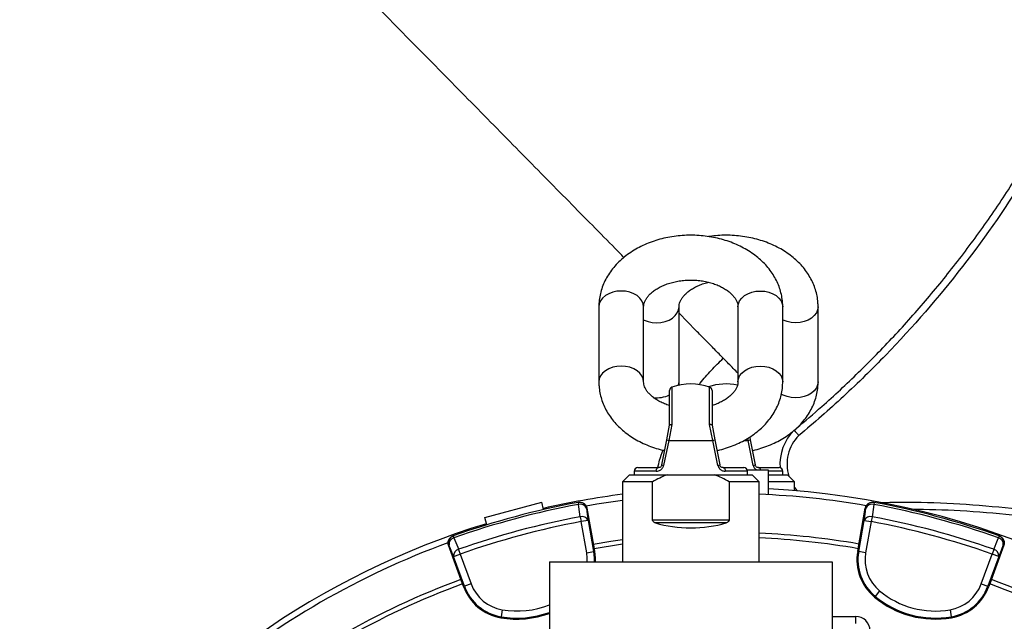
# Model space of a CAD drawing. Header units: millimetres. Extents: x 2461 to 4830, y 1699 to 4699.
# Tile 18 of 22: x 3210 to 4046, y 3679 to 4189. Entities that reach past the tile are written whole.
import ezdxf

# ---------------------------------------------------------------- set-up
doc = ezdxf.new("R2010")
doc.units = ezdxf.units.MM
doc.header["$LTSCALE"] = 2

msp = doc.modelspace()

# ---------------------------------------------------------------- linework, layer by layer
at = {"color": 7, "linetype": 'Continuous', "lineweight": 25}
for p, q in [((3701.52, 3945.18), (3701.52, 3881.54)), ((3739.52, 3881.54), (3739.52, 3945.18)), ((3769.52, 3881.54), (3769.52, 3945.18)), ((3819.52, 3945.18), (3819.52, 3881.54)), ((3857.52, 3881.54), (3857.52, 3945.18)), ((3887.52, 3881.54), (3887.52, 3945.18)), ((3783.82, 3925.17), (3769.52, 3939.69)), ((3761.52, 3844.82), (3761.52, 3874.25)), ((3797.52, 3874.25), (3797.52, 3844.82)), ((3759.1, 3832.39), (3761.52, 3844.84)), ((3763.52, 3845.38), (3760.88, 3831.82)), ((3798.15, 3831.82), (3795.52, 3845.38)), ((3797.51, 3844.84), (3799.93, 3832.39)), ((3829.47, 3834.76), (3829.93, 3832.39)), ((3754.99, 3811.25), (3759.1, 3832.39)), ((3760.88, 3831.82), (3756.49, 3810.67)), ((3760.88, 3831.82), (3798.15, 3831.82)), ((3802.54, 3810.67), (3798.15, 3831.82)), ((3799.93, 3832.39), (3804.04, 3811.25)), ((3832.54, 3810.67), (3828.15, 3831.82)), ((3829.93, 3832.39), (3834.04, 3811.25)), ((3727.52, 3802.82), (3721.52, 3796.82)), ((3727.52, 3802.82), (3759.52, 3802.82)), ((3731.52, 3805.82), (3731.52, 3802.82)), ((3734.52, 3808.82), (3752.04, 3808.82)), ((3759.52, 3802.82), (3779.52, 3802.82)), ((3779.52, 3802.82), (3799.52, 3802.82)), ((3799.52, 3802.82), (3831.52, 3802.82)), ((3806.99, 3808.82), (3824.52, 3808.82)), ((3845.52, 3806.82), (3827.44, 3806.82)), ((3827.52, 3802.82), (3827.52, 3805.82)), ((3837.52, 3796.82), (3831.52, 3802.82)), ((3836.99, 3808.82), (3854.52, 3808.82)), ((3845.52, 3785.88), (3845.52, 3806.82)), ((3845.52, 3802.82), (3861.52, 3802.82)), ((3857.52, 3802.82), (3857.52, 3805.82)), ((3867.52, 3796.82), (3861.52, 3802.82)), ((3721.52, 3796.82), (3721.52, 3728.82)), ((3746.96, 3796.82), (3721.52, 3796.82)), ((3746.96, 3764.67), (3746.96, 3796.82)), ((3837.52, 3796.82), (3812.07, 3796.82)), ((3812.07, 3796.82), (3812.07, 3764.67)), ((3837.52, 3728.82), (3837.52, 3796.82)), ((3867.52, 3796.82), (3845.52, 3796.82)), ((3867.52, 3789.39), (3867.52, 3796.82)), ((3604.71, 3766.56), (3653.01, 3779.51)), ((3654.68, 3773.27), (3653.01, 3779.51)), ((3684.43, 3779.42), (3683.96, 3779.33)), ((3683.96, 3779.33), (3684.28, 3777.61)), ((3935.07, 3779.33), (3934.6, 3779.42)), ((3935.07, 3779.33), (3934.75, 3777.61)), ((3691.43, 3774.56), (3690.96, 3774.47)), ((3691.43, 3774.56), (3697.5, 3740.11)), ((3921.53, 3740.11), (3927.6, 3774.56)), ((3928.07, 3774.47), (3927.6, 3774.56)), ((3606.38, 3760.33), (3604.71, 3766.56)), ((3685.74, 3767.21), (3686.51, 3763.04)), ((3692.42, 3764.08), (3686.51, 3763.04)), ((3691.18, 3736.59), (3686.51, 3763.04)), ((3692.42, 3764.08), (3697.08, 3737.63)), ((3746.96, 3764.67), (3812.07, 3764.67)), ((3809.48, 3761.99), (3749.55, 3761.99)), ((3921.95, 3737.63), (3926.61, 3764.08)), ((3926.61, 3764.08), (3932.52, 3763.04)), ((3932.52, 3763.04), (3927.85, 3736.59)), ((3933.29, 3767.21), (3932.52, 3763.04)), ((3577.99, 3750.94), (3577.54, 3750.78)), ((3577.99, 3750.94), (3578.58, 3749.28)), ((4041.04, 3750.94), (4040.45, 3749.28)), ((4041.49, 3750.78), (4041.04, 3750.94)), ((3574.36, 3743.23), (3573.91, 3743.07)), ((3585.88, 3710.2), (3573.91, 3743.07)), ((4045.12, 3743.07), (4033.15, 3710.2)), ((4045.12, 3743.07), (4044.67, 3743.23)), ((3578.29, 3733.5), (3583.93, 3735.55)), ((3582.51, 3739.55), (3583.93, 3735.55)), ((3583.93, 3735.55), (3593.12, 3710.31)), ((3691.18, 3736.59), (3697.08, 3737.63)), ((3697.91, 3737.77), (3697.08, 3737.63)), ((3697.5, 3740.11), (3697.91, 3737.77)), ((3921.12, 3737.77), (3921.53, 3740.11)), ((3921.12, 3737.77), (3921.95, 3737.63)), ((3927.85, 3736.59), (3921.95, 3737.63)), ((4025.91, 3710.31), (4035.1, 3735.55)), ((4036.52, 3739.55), (4035.1, 3735.55)), ((4040.74, 3733.5), (4035.1, 3735.55)), ((3587.48, 3708.26), (3578.29, 3733.5)), ((3659.52, 3728.82), (3659.52, 3648.82)), ((3659.52, 3728.82), (3899.52, 3728.82)), ((3899.52, 3728.82), (3899.52, 3648.82)), ((4040.74, 3733.5), (4031.55, 3708.26)), ((3586.69, 3707.97), (3585.88, 3710.2)), ((3593.12, 3710.31), (3587.48, 3708.26)), ((4025.91, 3710.31), (4031.55, 3708.26)), ((4033.15, 3710.2), (4032.34, 3707.97)), ((3586.69, 3707.97), (3587.48, 3708.26)), ((3939.71, 3704.31), (3935.89, 3699.69)), ((4032.34, 3707.97), (4031.55, 3708.26)), ((3935.35, 3699.04), (3935.89, 3699.69)), ((3619.53, 3688.29), (3618.52, 3682.38)), ((3999.51, 3688.29), (4000.51, 3682.38)), ((3618.38, 3681.54), (3618.52, 3682.38)), ((3919.52, 3676.66), (3919.52, 3682.63)), ((4000.65, 3681.54), (4000.51, 3682.38))]:
    msp.add_line(p, q, dxfattribs=at)
at = {"color": 8, "linetype": 'Continuous', "lineweight": 25}
for p, q in [((3763.52, 3877.07), (3763.52, 3845.38)), ((3795.52, 3845.38), (3795.52, 3877.07)), ((3824.5, 3831.82), (3828.15, 3831.82)), ((3828.15, 3831.82), (3827.8, 3833.65)), ((3750.21, 3805.82), (3731.52, 3805.82)), ((3827.52, 3805.82), (3808.82, 3805.82)), ((3857.52, 3805.82), (3845.52, 3805.82)), ((3899.52, 3682.63), (3919.52, 3682.63))]:
    msp.add_line(p, q, dxfattribs=at)
at = {"color": 8, "linetype": 'Continuous', "lineweight": 25, "flags": 128}
for points in [[(3739.52, 3945.18), (3739.15, 3947.8), (3738.07, 3950.32), (3736.31, 3952.64), (3733.95, 3954.68), (3731.07, 3956.35), (3727.79, 3957.59), (3724.22, 3958.35), (3720.52, 3958.61), (3716.81, 3958.35), (3713.24, 3957.59), (3709.96, 3956.35), (3707.08, 3954.68), (3704.72, 3952.64), (3702.96, 3950.32), (3701.88, 3947.8), (3701.52, 3945.18), (3701.52, 3945.18)], [(3819.52, 3945.18), (3819.88, 3947.8), (3820.96, 3950.32), (3822.72, 3952.64), (3825.08, 3954.68), (3827.96, 3956.35), (3831.24, 3957.59), (3834.81, 3958.35), (3838.52, 3958.61), (3842.22, 3958.35), (3845.79, 3957.59), (3849.07, 3956.35), (3851.95, 3954.68), (3854.31, 3952.64), (3856.07, 3950.32), (3857.15, 3947.8), (3857.52, 3945.18), (3857.52, 3945.18)], [(3739.52, 3934.22), (3739.96, 3934.01), (3743.24, 3932.77), (3746.81, 3932), (3750.52, 3931.74), (3754.22, 3932), (3757.79, 3932.77), (3761.07, 3934.01), (3763.95, 3935.68), (3766.31, 3937.71), (3768.07, 3940.04), (3769.15, 3942.56), (3769.52, 3945.18)], [(3887.52, 3945.19), (3887.52, 3945.18), (3887.15, 3942.56), (3886.07, 3940.04), (3884.31, 3937.71), (3881.95, 3935.68), (3879.07, 3934.01), (3875.79, 3932.77), (3872.22, 3932), (3868.52, 3931.74), (3864.81, 3932), (3861.24, 3932.77), (3857.96, 3934.01), (3857.52, 3934.22)], [(3739.52, 3881.54), (3739.15, 3884.16), (3738.07, 3886.68), (3736.31, 3889), (3733.95, 3891.04), (3731.07, 3892.71), (3727.79, 3893.95), (3724.22, 3894.72), (3720.52, 3894.97), (3716.81, 3894.72), (3713.24, 3893.95), (3709.96, 3892.71), (3707.08, 3891.04), (3704.72, 3889), (3702.96, 3886.68), (3701.88, 3884.16), (3701.52, 3881.54)], [(3819.52, 3881.54), (3819.88, 3884.16), (3820.96, 3886.68), (3822.72, 3889), (3825.08, 3891.04), (3827.96, 3892.71), (3831.24, 3893.95), (3834.81, 3894.72), (3838.52, 3894.97), (3842.22, 3894.72), (3845.79, 3893.95), (3849.07, 3892.71), (3851.95, 3891.04), (3854.31, 3889), (3856.07, 3886.68), (3857.15, 3884.16), (3857.52, 3881.54)], [(3769.08, 3878.67), (3769.15, 3878.92), (3769.52, 3881.54)], [(3887.52, 3881.54), (3887.15, 3878.92), (3886.07, 3876.4), (3884.31, 3874.07), (3881.95, 3872.04), (3879.07, 3870.37), (3875.79, 3869.13), (3872.22, 3868.36), (3868.52, 3868.1), (3864.81, 3868.36), (3861.24, 3869.13), (3857.96, 3870.37), (3856.33, 3871.23)], [(3836.99, 3808.82), (3837.35, 3808.76), (3837.69, 3808.59), (3838.01, 3808.31), (3838.28, 3807.94), (3838.51, 3807.49), (3838.68, 3806.97), (3838.72, 3806.82)], [(3867.52, 3791.88), (3869.53, 3789.31), (3869.62, 3789.21)], [(3691.65, 3728.82), (3691.66, 3732.11), (3691.18, 3736.59)], [(3697.08, 3737.63), (3697.66, 3732.37), (3697.65, 3728.82)]]:
    msp.add_lwpolyline(points, dxfattribs=at)
at = {"color": 7, "linetype": 'Continuous', "lineweight": 25, "flags": 128}
for points in [[(3750.21, 3805.82), (3750.25, 3806.4), (3750.35, 3806.97), (3750.52, 3807.49), (3750.75, 3807.94), (3751.03, 3808.31), (3751.34, 3808.59), (3751.69, 3808.76), (3752.04, 3808.82)], [(3806.99, 3808.82), (3807.35, 3808.76), (3807.69, 3808.59), (3808.01, 3808.31), (3808.28, 3807.94), (3808.51, 3807.49), (3808.68, 3806.97), (3808.78, 3806.4), (3808.82, 3805.82)], [(3685.74, 3767.21), (3684.56, 3775.62), (3684.28, 3777.61)], [(3690.73, 3776.49), (3699.71, 3778), (3721.52, 3781.17)], [(3934.75, 3777.61), (3933.57, 3769.2), (3933.29, 3767.21)], [(3690.96, 3774.47), (3691.67, 3769.39), (3692.42, 3764.08)], [(3926.61, 3764.08), (3927.36, 3769.39), (3928.07, 3774.47)], [(3578.29, 3733.5), (3576.29, 3738.47), (3574.36, 3743.23)], [(3578.58, 3749.28), (3581.76, 3741.41), (3582.51, 3739.55)], [(3696.81, 3744.05), (3711.61, 3746.46), (3721.52, 3747.88)], [(3721.52, 3743.84), (3719.74, 3743.6), (3697.5, 3740.11)], [(4036.52, 3739.55), (4039.7, 3747.42), (4040.45, 3749.28)], [(4044.67, 3743.23), (4042.75, 3738.47), (4040.74, 3733.5)], [(3697.91, 3737.77), (3698.5, 3732.41), (3698.5, 3728.82)]]:
    msp.add_lwpolyline(points, dxfattribs=at)
at = {"color": 7, "linetype": 'Continuous', "lineweight": 25}
for centre, radius, start, end in [((3764.52, 3874.25), 3, 109.47122, 180), ((3779.52, 3831.82), 48, 70.52878, 109.47122), ((3809.52, 3831.82), 48, 78.41054, 108.20996), ((3794.52, 3874.25), 3, 0, 70.52878), ((3761.49, 3836.78), 5, 241.39258, 262.94382), ((3797.54, 3836.78), 5, 277.05618, 298.60742), ((3827.54, 3836.78), 5, 277.05618, 298.60742), ((3756.85, 3813.87), 3.21, 234.66616, 263.6976), ((3802.18, 3813.87), 3.21, 276.3024, 305.33384), ((3832.18, 3813.87), 3.21, 276.3024, 305.33384), ((3734.52, 3805.82), 3, 90, 180), ((3824.52, 3805.82), 3, 0, 90), ((3854.52, 3805.82), 3, 0, 90), ((3809.52, 3098.82), 693, 97.29535, 102.9326), ((3809.52, 3098.82), 688, 80.06359, 87.66755), ((3809.52, 3098.82), 693, 1.57108, 87.02226), ((3809.52, 3098.82), 692, 100.45336, 109.54664), ((3809.52, 3098.82), 690.24, 100.45336, 109.54664), ((3685.05, 3773.43), 6, 9.98301, 100.43571), ((3685.87, 3772.3), 5.53, 23.0972, 106.64414), ((3933.98, 3773.43), 6, 79.56429, 170.01699), ((3933.16, 3772.3), 5.53, 73.35586, 156.9028), ((3809.52, 3098.82), 690.24, 70.45336, 79.54664), ((3809.52, 3098.82), 692, 70.45336, 79.54664), ((3809.52, 3098.82), 693, 107.0674, 178.42892), ((3809.52, 3098.82), 679.76, 100.49145, 109.50855), ((3809.52, 3098.82), 675.51, 100.49145, 109.50855), ((3687.33, 3761.91), 5.53, 23.10265, 106.66421), ((3931.7, 3761.91), 5.53, 73.33579, 156.89735), ((3809.52, 3098.82), 675.51, 70.49145, 79.50855), ((3809.52, 3098.82), 679.76, 70.49145, 79.50855), ((3580, 3745.29), 6, 109.56429, 200.01699), ((3809.52, 3098.82), 655, 80.09164, 87.54997), ((4039.03, 3745.29), 6, 339.98301, 70.43571), ((3809.52, 3098.82), 688, 110.06317, 129.94601), ((3579.86, 3743.9), 5.53, 103.35586, 186.9028), ((3809.52, 3098.82), 651, 80.0922, 87.5349), ((4039.17, 3743.9), 5.53, 353.0972, 76.64414), ((3583.79, 3734.17), 5.53, 103.33579, 186.89735), ((3961.54, 3730.65), 41.05, 170, 230.34865), ((3961.54, 3730.65), 40.2, 170, 230.34865), ((3961.54, 3730.65), 34.21, 170, 230.34865), ((4035.24, 3734.17), 5.53, 353.10265, 76.66421), ((3809.52, 3098.82), 655, 110.09164, 129.90836), ((3809.52, 3098.82), 651, 110.0922, 129.9078), ((3625.26, 3722.01), 34.21, 200, 260.34865), ((3993.77, 3722.01), 34.21, 279.65135, 340), ((3809.52, 3098.82), 651, 50.0922, 69.9078), ((3809.52, 3098.82), 655, 50.09164, 69.90836), ((3625.26, 3722.01), 41.05, 200, 260.34865), ((3625.26, 3722.01), 40.2, 200, 260.34865), ((3987.07, 3761.44), 74.21, 230.34865, 279.65135), ((3993.77, 3722.01), 40.2, 279.65135, 340), ((3993.77, 3722.01), 41.05, 279.65135, 340), ((3987.07, 3761.44), 81.05, 230.34865, 279.65135), ((3987.07, 3761.44), 80.2, 230.34865, 279.65135), ((3631.97, 3761.44), 81.05, 260.34865, 289.87212)]:
    msp.add_arc(centre, radius, start, end, dxfattribs=at)
at = {"color": 8, "linetype": 'Continuous', "lineweight": 25}
for centre, radius, start, end in [((3750.63, 3892.96), 24.89, 263.17886, 295.93359), ((3895.54, 3811.78), 40.37, 134.57682, 184.35657), ((3895.54, 3811.78), 34.38, 134.98851, 197.17081), ((3631.97, 3761.44), 74.21, 260.34865, 291.79351), ((3631.97, 3761.44), 80.2, 260.34865, 290.09057)]:
    msp.add_arc(centre, radius, start, end, dxfattribs=at)
at = {"color": 7, "linetype": 'Continuous', "lineweight": 25}
for centre, major_axis, ratio, start_param, end_param in [((3779.52, 3786.82), (58, 0), 0.5, 4.16942, 5.255358), ((3919.52, 3670.59), (0, 12.05), 0.996195, 4.712389, 6.283185)]:
    msp.add_ellipse(centre, major_axis=major_axis, ratio=ratio, start_param=start_param, end_param=end_param, dxfattribs=at)
at = {"color": 8, "linetype": 'Continuous', "lineweight": 25}
for points, knots in [([(3869.28, 3842.32), (3876.43, 3848.36), (3894.44, 3863.59), (3922.07, 3889.43), (3952.05, 3920), (3980.6, 3952.09), (4007.94, 3985.9), (4033.85, 4021.32), (4058.32, 4058.4), (4080.97, 4096.76), (4103.55, 4138.85), (4125.92, 4184.56), (4147.03, 4232.98), (4165.67, 4281.13), (4181.96, 4328.86), (4196.4, 4377.44), (4208.87, 4426.82), (4219.52, 4476.89), (4224.87, 4510.59), (4227.55, 4527.44)], [0, 0, 0, 0, 0.035524, 0.089538, 0.143551, 0.198051, 0.252551, 0.308579, 0.364607, 0.421128, 0.477656, 0.545916, 0.614304, 0.678099, 0.74192, 0.805714, 0.870467, 0.935247, 1, 1, 1, 1]), ([(3249.52, 2000.34), (3240.05, 2004.19), (3215.83, 2014.04), (3177.52, 2031.52), (3134.76, 2052.94), (3092.78, 2076.14), (3051.64, 2101.06), (3011.43, 2127.68), (2975.48, 2153.59), (2943.55, 2178.35), (2915.57, 2201.44), (2888.46, 2225.21), (2858.5, 2253.09), (2825.95, 2285.64), (2791.3, 2323.22), (2758.75, 2361.42), (2728.24, 2400.07), (2699.74, 2439.06), (2674.89, 2475.82), (2653.34, 2510.03), (2634.85, 2541.29), (2617.33, 2572.89), (2598.48, 2609.17), (2578.72, 2650.54), (2558.62, 2697.19), (2540.64, 2743.8), (2524.7, 2790.28), (2510.71, 2836.51), (2499.45, 2879.43), (2490.46, 2918.85), (2483.38, 2954.47), (2477.32, 2990.09), (2471.56, 3030.57), (2466.61, 3076.14), (2463.08, 3126.81), (2461.43, 3180.53), (2462.1, 3237.23), (2465.51, 3296.79), (2471.64, 3356.13), (2480.45, 3415.13), (2491.95, 3473.67), (2503.73, 3521.96), (2512.46, 3553.05), (2516.15, 3565.54), (2517.4, 3569.7), (2519.37, 3576.23), (2527.07, 3601.15), (2541.38, 3643.53), (2562.83, 3699.32), (2586.63, 3754.31), (2610.39, 3803.46), (2633.36, 3846.9), (2654.93, 3884.88), (2675.79, 3919.12), (2695.6, 3949.79), (2714.03, 3976.93), (2733.01, 4003.56), (2755.02, 4033.02), (2780.44, 4065.17), (2809.54, 4099.72), (2838.35, 4131.78), (2866.62, 4161.53), (2894.23, 4189.02), (2920.36, 4213.45), (2944.82, 4234.97), (2967.3, 4253.74), (2990.18, 4271.86), (3016.48, 4291.61), (3046.49, 4312.73), (3080.4, 4334.84), (3112.02, 4353.89), (3141.09, 4370.17), (3162.99, 4381.77), (3180.77, 4390.57), (3198.42, 4399.64), (3219.7, 4412.64), (3244.02, 4430.26), (3258.86, 4443.78), (3266.28, 4450.53)], [0, 0, 0, 0, 0.0099234, 0.0254083, 0.0408992, 0.0563841, 0.0719966, 0.0876154, 0.1032279, 0.1150458, 0.1268637, 0.1384682, 0.1500728, 0.1666225, 0.1831794, 0.1997302, 0.2153682, 0.2310114, 0.2466494, 0.2584702, 0.2702911, 0.2819306, 0.2935702, 0.3100143, 0.3264646, 0.3429088, 0.3585469, 0.3741902, 0.3898282, 0.4016495, 0.4134707, 0.42511, 0.4367493, 0.4531928, 0.4696425, 0.486086, 0.5054006, 0.5247152, 0.5440297, 0.5633442, 0.5826588, 0.6019733, 0.6116187, 0.6140299, 0.6146327, 0.6158383, 0.6206607, 0.6399709, 0.6592811, 0.6787255, 0.6981699, 0.7123122, 0.7264577, 0.7406, 0.7512631, 0.7619262, 0.7724785, 0.7830309, 0.7976579, 0.8122884, 0.8269154, 0.8395329, 0.8521524, 0.8647684, 0.8742842, 0.8837999, 0.8932216, 0.9026432, 0.9157518, 0.9288645, 0.9419731, 0.9516039, 0.9612347, 0.9660551, 0.9708744, 0.9805143, 0.9902571, 1, 1, 1, 1]), ([(3270.42, 4446.21), (3270.42, 4446.21), (3263.35, 4439.43), (3249.8, 4427.49), (3228.76, 4411.71), (3208.01, 4398.26), (3186.8, 4386.77), (3165.75, 4376.36), (3143, 4364.4), (3118.81, 4350.83), (3093.22, 4335.61), (3064.55, 4317.52), (3032.41, 4295.77), (3001.13, 4272.79), (2974.46, 4251.83), (2948.07, 4229.98), (2918.53, 4203.79), (2882.43, 4169.19), (2850.48, 4136.11), (2822.33, 4105.03), (2797.42, 4076.24), (2769.87, 4042.49), (2743.48, 4007.82), (2721.28, 3976.86), (2699.63, 3945.16), (2675.78, 3907.99), (2653.04, 3869.69), (2634.04, 3835.44), (2614.4, 3797.99), (2592.26, 3752.2), (2568.59, 3697.6), (2547.15, 3641.9), (2532.81, 3599.44), (2525.1, 3574.48), (2523.13, 3567.97), (2521.89, 3563.83), (2518.21, 3551.4), (2509.53, 3520.47), (2497.8, 3472.4), (2486.36, 3414.15), (2477.58, 3355.4), (2471.48, 3296.35), (2468.08, 3237.05), (2467.48, 3185.45), (2468.58, 3141.66), (2470.47, 3105.67), (2473.37, 3069.71), (2477.27, 3033.74), (2482.17, 2997.9), (2488.05, 2962.24), (2494.88, 2926.93), (2502.81, 2891.23), (2511.9, 2855.19), (2522.23, 2818.73), (2533.64, 2782.55), (2545.88, 2747.3), (2558.89, 2713.02), (2572.59, 2679.69), (2587.23, 2646.71), (2602.82, 2614.06), (2619.31, 2581.88), (2636.68, 2550.18), (2658.19, 2513.38), (2684.49, 2471.81), (2712.92, 2430.88), (2739.24, 2395.74), (2762.46, 2366.55), (2786.07, 2338.54), (2810.02, 2311.67), (2834.72, 2285.43), (2860.24, 2259.84), (2886.53, 2235.05), (2913.53, 2211.06), (2946.25, 2183.71), (2985.24, 2153.58), (3026.17, 2124.87), (3063.22, 2101), (3094.7, 2082.1), (3125.48, 2064.86), (3155.47, 2049.17), (3185.92, 2034.28), (3216.91, 2020.31), (3238.13, 2011.16), (3249.13, 2006.91), (3249.52, 2006.76)], [0, 0, 0, 0, 0, 0.009566, 0.017602, 0.025648, 0.033684, 0.04113, 0.048576, 0.058766, 0.068202, 0.077639, 0.091854, 0.10607, 0.115518, 0.124967, 0.139505, 0.154043, 0.173775, 0.184376, 0.194978, 0.210934, 0.22689, 0.237503, 0.248116, 0.26436, 0.280604, 0.291593, 0.302582, 0.321885, 0.341221, 0.360658, 0.380128, 0.384953, 0.386159, 0.386762, 0.389174, 0.39882, 0.418115, 0.437451, 0.456747, 0.476083, 0.495379, 0.514715, 0.526428, 0.53814, 0.549889, 0.561638, 0.573455, 0.585186, 0.596917, 0.608562, 0.620876, 0.633191, 0.645547, 0.657904, 0.669617, 0.68133, 0.693079, 0.704827, 0.716644, 0.728376, 0.740107, 0.758243, 0.77638, 0.788736, 0.801093, 0.812791, 0.824489, 0.836224, 0.847958, 0.859768, 0.871488, 0.883208, 0.90139, 0.919573, 0.93199, 0.944408, 0.955411, 0.966414, 0.977452, 0.98849, 0.999595, 1, 1, 1, 1]), ([(3786.61, 3879.15), (3786.91, 3879.56), (3790.03, 3883.8), (3796.75, 3891.43), (3803.59, 3898.22), (3807.02, 3901.63)], [0, 0, 0, 0, 0.051242, 0.523933, 1, 1, 1, 1]), ([(3751.57, 3808.82), (3752.02, 3810.96), (3753.08, 3816.01), (3755, 3820.84), (3756.11, 3823.62)], [0, 0, 0, 0, 0.423584, 1, 1, 1, 1]), ([(3832.54, 3810.67), (3832.68, 3810.18), (3833.05, 3808.94), (3834.13, 3807.54), (3835.1, 3807.01), (3835.45, 3806.82)], [0, 0, 0, 0, 0.290799, 0.738928, 1, 1, 1, 1]), ([(3939.24, 3779.26), (3947.45, 3779.41), (3970.3, 3779.85), (4007.85, 3778.46), (4051.75, 3774.73), (4095.46, 3768.56), (4138.73, 3759.98), (4181.36, 3748.93), (4221.32, 3735.92), (4258.61, 3721.34), (4293.35, 3705.67), (4327.24, 3688.24), (4360.65, 3668.83), (4393.43, 3647.35), (4425.5, 3623.85), (4456.41, 3598.84), (4485.74, 3572.89), (4513.55, 3546.17), (4539.83, 3518.73), (4564.96, 3490.23), (4589.11, 3460.45), (4612.2, 3429.38), (4634.17, 3397.05), (4654.73, 3363.81), (4669.39, 3337.76), (4677.19, 3322.82), (4678.96, 3319.42)], [0, 0, 0, 0, 0.026776, 0.0745385, 0.1224625, 0.1704496, 0.2184141, 0.2662857, 0.3140132, 0.3553895, 0.3968208, 0.4382521, 0.4796284, 0.5227942, 0.566013, 0.6092465, 0.6524321, 0.6937029, 0.7350089, 0.7763151, 0.8175861, 0.8600436, 0.9025397, 0.9450355, 0.9874925, 1, 1, 1, 1]), ([(4673.64, 3316.66), (4671.87, 3320.04), (4664.31, 3334.53), (4650.16, 3359.71), (4630.41, 3391.81), (4609.27, 3423.13), (4586.64, 3453.83), (4562.58, 3483.77), (4537.03, 3512.95), (4510.19, 3541.07), (4482.42, 3567.8), (4453.86, 3593.06), (4424.54, 3616.92), (4394.11, 3639.54), (4362.16, 3660.83), (4328.78, 3680.57), (4293.92, 3698.77), (4258, 3715.13), (4220.05, 3730), (4180.21, 3743.06), (4138.58, 3754.06), (4095.94, 3762.71), (4052.42, 3768.8), (4009.1, 3772.57), (3980.44, 3773.19), (3966.57, 3773.48)], [0, 0, 0, 0, 0.0129, 0.055337, 0.097775, 0.140506, 0.183238, 0.226891, 0.270545, 0.314516, 0.358487, 0.401032, 0.443577, 0.486465, 0.529351, 0.57354, 0.617729, 0.662432, 0.707135, 0.7557, 0.804307, 0.852873, 0.902929, 0.95303, 1, 1, 1, 1])]:
    msp.add_open_spline(points, degree=3, knots=knots, dxfattribs=at)
at = {"color": 7, "linetype": 'Continuous', "lineweight": 25}
for points, knots in [([(4233.48, 4526.57), (4228.61, 4493.44), (4222.46, 4460.73), (4207.65, 4396.1), (4198.99, 4364.19), (4179.21, 4301.17), (4168.08, 4270.05), (4143.31, 4208.63), (4129.68, 4178.32), (4112.9, 4144.68), (4111.01, 4140.95), (4107.2, 4133.5), (4105.28, 4129.79), (4099.45, 4118.68), (4095.5, 4111.32), (4087.46, 4096.71), (4083.39, 4089.45), (4075.06, 4075.06), (4070.81, 4067.93), (4049.08, 4032.63), (4030.27, 4005.46), (3989.77, 3953.27), (3968.09, 3928.25), (3939.15, 3898.34), (3933.27, 3892.43), (3921.33, 3880.74), (3915.26, 3874.97), (3896.79, 3857.87), (3884.16, 3846.81), (3871.24, 3836.1)], [0, 0, 0, 0, 0.125, 0.125, 0.25, 0.25, 0.375, 0.375, 0.5, 0.5, 0.515625, 0.515625, 0.53125, 0.53125, 0.5625, 0.5625, 0.59375, 0.59375, 0.625, 0.625, 0.75, 0.75, 0.875, 0.875, 0.90625, 0.90625, 0.9375, 0.9375, 1, 1, 1, 1]), ([(3722.84, 3987.06), (3720.35, 3989.59), (3711.67, 3998.39), (3696.03, 4014.27), (3675.99, 4034.61), (3655.27, 4055.63), (3634.04, 4077.18), (3612.4, 4099.14), (3590.45, 4121.42), (3568.32, 4143.88), (3546.13, 4166.39), (3524.02, 4188.84), (3502.09, 4211.09), (3480.5, 4233), (3459.36, 4254.46), (3438.8, 4275.32), (3418.95, 4295.47), (3399.93, 4314.77), (3381.85, 4333.12), (3364.83, 4350.4), (3348.96, 4366.5), (3334.34, 4381.34), (3321.06, 4394.82), (3309.19, 4406.87), (3298.79, 4417.42), (3289.92, 4426.42), (3282.47, 4433.98), (3276.62, 4439.92), (3272.35, 4444.25), (3271.07, 4445.56), (3270.42, 4446.21)], [0, 0, 0, 0, 0.014012, 0.04884, 0.083876, 0.119113, 0.15454, 0.190149, 0.225927, 0.261865, 0.297949, 0.334169, 0.370511, 0.406962, 0.443508, 0.480136, 0.51683, 0.553576, 0.59036, 0.627167, 0.66398, 0.700787, 0.73757, 0.774315, 0.811008, 0.847634, 0.884178, 0.922915, 0.961528, 1, 1, 1, 1]), ([(3857.52, 3945.18), (3857.49, 3946.42), (3857.42, 3949.51), (3856.73, 3954.4), (3855.39, 3959.8), (3853.43, 3965.05), (3850.89, 3970.13), (3847.78, 3975.01), (3844.11, 3979.65), (3839.91, 3984.02), (3835.2, 3988.08), (3830.01, 3991.79), (3824.4, 3995.13), (3818.41, 3998.06), (3812.09, 4000.55), (3805.51, 4002.59), (3798.71, 4004.15), (3791.77, 4005.24), (3784.72, 4005.85), (3777.63, 4005.96), (3770.55, 4005.59), (3763.54, 4004.72), (3756.64, 4003.37), (3749.91, 4001.53), (3743.4, 3999.22), (3737.17, 3996.44), (3731.27, 3993.21), (3725.76, 3989.55), (3720.71, 3985.48), (3716.16, 3981.03), (3712.16, 3976.26), (3708.77, 3971.22), (3706, 3965.96), (3703.87, 3960.53), (3702.42, 3955.01), (3701.64, 3949.87), (3701.55, 3946.59), (3701.52, 3945.18)], [0, 0, 0, 0, 0.018361, 0.045573, 0.072781, 0.100096, 0.127624, 0.155447, 0.18362, 0.212163, 0.241059, 0.270261, 0.299703, 0.329312, 0.359023, 0.388786, 0.418562, 0.448339, 0.478118, 0.507907, 0.537719, 0.567565, 0.597459, 0.627412, 0.657431, 0.687511, 0.717627, 0.747726, 0.77774, 0.80758, 0.837152, 0.866369, 0.895175, 0.923551, 0.951524, 0.979157, 1, 1, 1, 1]), ([(3887.52, 3945.18), (3887.49, 3946.42), (3887.42, 3949.51), (3886.73, 3954.4), (3885.39, 3959.8), (3883.43, 3965.05), (3880.89, 3970.13), (3877.78, 3975.01), (3874.11, 3979.65), (3869.91, 3984.02), (3865.2, 3988.08), (3860.01, 3991.79), (3854.4, 3995.13), (3848.41, 3998.06), (3842.09, 4000.55), (3835.51, 4002.59), (3828.71, 4004.15), (3821.77, 4005.24), (3814.72, 4005.85), (3807.63, 4005.95), (3800.83, 4005.63), (3796.46, 4005.03), (3794.41, 4004.75)], [0, 0, 0, 0, 0.032558, 0.080809, 0.129053, 0.177487, 0.226298, 0.275632, 0.325588, 0.376199, 0.427437, 0.479217, 0.531422, 0.583923, 0.636607, 0.68938, 0.742178, 0.794978, 0.84778, 0.900601, 0.953462, 1, 1, 1, 1]), ([(3739.52, 3945.18), (3739.52, 3945.45), (3739.55, 3946.42), (3739.84, 3948.05), (3740.62, 3950.18), (3741.81, 3952.31), (3743.48, 3954.52), (3745.68, 3956.78), (3748.45, 3959.02), (3751.69, 3961.11), (3755.37, 3963), (3759.45, 3964.64), (3763.85, 3965.99), (3768.53, 3967.01), (3773.39, 3967.67), (3778.36, 3967.95), (3783.36, 3967.85), (3788.29, 3967.36), (3793.06, 3966.5), (3797.6, 3965.3), (3801.83, 3963.79), (3805.68, 3962.01), (3809.1, 3960.03), (3812.03, 3957.91), (3814.47, 3955.7), (3816.39, 3953.49), (3817.83, 3951.31), (3818.81, 3949.2), (3819.41, 3947.16), (3819.48, 3945.86), (3819.52, 3945.18)], [0, 0, 0, 0, 0.017181, 0.062139, 0.101414, 0.137691, 0.172273, 0.208942, 0.244632, 0.279886, 0.315024, 0.350174, 0.385415, 0.420777, 0.456249, 0.491799, 0.527379, 0.562931, 0.59839, 0.63371, 0.668859, 0.703829, 0.738651, 0.773414, 0.808241, 0.843387, 0.879296, 0.916692, 0.956783, 1, 1, 1, 1]), ([(3769.52, 3945.18), (3769.52, 3945.45), (3769.55, 3946.42), (3769.84, 3948.05), (3770.62, 3950.18), (3771.81, 3952.31), (3773.48, 3954.52), (3775.68, 3956.78), (3778.45, 3959.02), (3781.69, 3961.11), (3785.37, 3963), (3789.46, 3964.62), (3792.53, 3965.65), (3794.28, 3966.02), (3794.47, 3966.06)], [0, 0, 0, 0, 0.044074, 0.1594, 0.260149, 0.353207, 0.441916, 0.535981, 0.627533, 0.717968, 0.808103, 0.898271, 0.988673, 1, 1, 1, 1]), ([(3807.02, 3901.62), (3804.66, 3904.02), (3799.74, 3909.02), (3792.08, 3916.79), (3786.64, 3922.31), (3783.82, 3925.17)], [0.29371852, 0.29371852, 0.29371852, 0.29371852, 0.29845941, 0.30353009, 0.30860077, 0.30860077, 0.30860077, 0.30860077]), ([(3819.52, 3888.94), (3818.24, 3890.23), (3814.62, 3893.91), (3810.21, 3898.39), (3807.35, 3901.29)], [0, 0, 0, 0, 0.351031, 1, 1, 1, 1]), ([(3701.52, 3881.54), (3701.54, 3880.3), (3701.61, 3877.21), (3702.3, 3872.31), (3703.65, 3866.92), (3705.6, 3861.67), (3708.14, 3856.58), (3711.26, 3851.71), (3714.92, 3847.07), (3719.12, 3842.7), (3723.83, 3838.64), (3729.02, 3834.92), (3734.63, 3831.59), (3740.62, 3828.66), (3746.95, 3826.18), (3752.54, 3824.39), (3756.07, 3823.61), (3757.34, 3823.34)], [0, 0, 0, 0, 0.045294, 0.112422, 0.179539, 0.246921, 0.314827, 0.383462, 0.45296, 0.52337, 0.594653, 0.66669, 0.739318, 0.812358, 0.885651, 0.959071, 1, 1, 1, 1]), ([(3761.52, 3861.46), (3761.5, 3861.46), (3759.98, 3861.86), (3757.22, 3862.95), (3753.35, 3864.69), (3749.94, 3866.68), (3747, 3868.81), (3744.57, 3871.01), (3742.64, 3873.23), (3741.2, 3875.41), (3740.22, 3877.51), (3739.62, 3879.56), (3739.55, 3880.86), (3739.52, 3881.54)], [0, 0, 0, 0, 0.000971, 0.096837, 0.192216, 0.28719, 0.382002, 0.476991, 0.57285, 0.670788, 0.772785, 0.88213, 1, 1, 1, 1]), ([(3769.99, 3878.55), (3769.89, 3878.86), (3769.55, 3879.92), (3769.53, 3880.87), (3769.52, 3881.54)], [0, 0, 0, 0, 0.297227, 1, 1, 1, 1]), ([(3819.52, 3881.54), (3819.51, 3881.27), (3819.49, 3880.3), (3819.19, 3878.67), (3818.41, 3876.53), (3817.22, 3874.4), (3815.55, 3872.19), (3813.36, 3869.94), (3810.58, 3867.7), (3807.34, 3865.61), (3803.65, 3863.73), (3800.35, 3862.34), (3798.2, 3861.71), (3797.52, 3861.51)], [0, 0, 0, 0, 0.046897, 0.169609, 0.276812, 0.375829, 0.470221, 0.57031, 0.667726, 0.763954, 0.859862, 0.955805, 1, 1, 1, 1]), ([(3801.7, 3823.3), (3801.92, 3823.34), (3804.44, 3823.83), (3809.11, 3825.21), (3815.64, 3827.49), (3821.86, 3830.27), (3827.76, 3833.5), (3833.27, 3837.17), (3838.32, 3841.24), (3842.87, 3845.68), (3846.87, 3850.45), (3850.27, 3855.5), (3853.03, 3860.76), (3855.16, 3866.18), (3856.62, 3871.71), (3857.39, 3876.85), (3857.48, 3880.13), (3857.52, 3881.54)], [0, 0, 0, 0, 0.0070545, 0.080941, 0.1549891, 0.2291872, 0.3034732, 0.3777188, 0.4517533, 0.5253601, 0.598304, 0.6703742, 0.7414285, 0.8114241, 0.8804249, 0.9485876, 1, 1, 1, 1]), ([(3831.7, 3823.3), (3831.92, 3823.34), (3834.44, 3823.83), (3839.11, 3825.21), (3845.64, 3827.49), (3851.86, 3830.27), (3857.76, 3833.5), (3863.27, 3837.17), (3868.32, 3841.24), (3872.87, 3845.68), (3876.87, 3850.45), (3880.27, 3855.5), (3883.03, 3860.76), (3885.16, 3866.18), (3886.62, 3871.71), (3887.39, 3876.85), (3887.48, 3880.13), (3887.52, 3881.54)], [0, 0, 0, 0, 0.007054, 0.080941, 0.154989, 0.229187, 0.303473, 0.377719, 0.451753, 0.52536, 0.598304, 0.670374, 0.741428, 0.811424, 0.880425, 0.948588, 1, 1, 1, 1]), ([(3761.52, 3844.84), (3761.53, 3844.92), (3761.59, 3844.99), (3761.79, 3845.12), (3761.94, 3845.18), (3762.29, 3845.27), (3762.5, 3845.31), (3762.97, 3845.36), (3763.24, 3845.38), (3763.52, 3845.38)], [0, 0, 0, 0, 0.25, 0.25, 0.5, 0.5, 0.75, 0.75, 1, 1, 1, 1]), ([(3797.51, 3844.84), (3797.5, 3844.92), (3797.44, 3844.99), (3797.24, 3845.12), (3797.1, 3845.18), (3796.74, 3845.27), (3796.53, 3845.31), (3796.06, 3845.36), (3795.79, 3845.38), (3795.52, 3845.38)], [0, 0, 0, 0, 0.25, 0.25, 0.5, 0.5, 0.75, 0.75, 1, 1, 1, 1]), ([(3867.21, 3840.54), (3867.22, 3840.53), (3867.25, 3840.49), (3867.37, 3840.36), (3867.45, 3840.27), (3867.67, 3840.04), (3867.79, 3839.9), (3868.09, 3839.57), (3868.26, 3839.38), (3868.63, 3838.97), (3868.83, 3838.75), (3869.26, 3838.27), (3869.49, 3838.02), (3869.97, 3837.5), (3870.21, 3837.23), (3870.72, 3836.67), (3870.98, 3836.38), (3871.24, 3836.1)], [0, 0, 0, 0, 0.125, 0.125, 0.25, 0.25, 0.375, 0.375, 0.5, 0.5, 0.625, 0.625, 0.75, 0.75, 0.875, 0.875, 1, 1, 1, 1]), ([(3750.21, 3805.82), (3750.85, 3805.82), (3751.5, 3805.91), (3752.78, 3806.29), (3753.42, 3806.58), (3754.29, 3807.19), (3754.58, 3807.42), (3755.11, 3807.94), (3755.35, 3808.22), (3755.79, 3808.85), (3755.98, 3809.19), (3756.29, 3809.9), (3756.41, 3810.28), (3756.49, 3810.67)], [0, 0, 0, 0, 0.25, 0.25, 0.5, 0.5, 0.625, 0.625, 0.75, 0.75, 0.875, 0.875, 1, 1, 1, 1]), ([(3754.99, 3811.25), (3754.94, 3811.01), (3754.87, 3810.8), (3754.69, 3810.4), (3754.58, 3810.21), (3754.23, 3809.73), (3753.96, 3809.49), (3753.41, 3809.13), (3753.13, 3809.01), (3752.58, 3808.85), (3752.31, 3808.82), (3752.04, 3808.82)], [0, 0, 0, 0, 0.125, 0.125, 0.25, 0.25, 0.5, 0.5, 0.75, 0.75, 1, 1, 1, 1]), ([(3802.54, 3810.67), (3802.62, 3810.28), (3802.74, 3809.9), (3803.06, 3809.18), (3803.25, 3808.84), (3803.69, 3808.21), (3803.93, 3807.93), (3804.46, 3807.41), (3804.74, 3807.18), (3805.33, 3806.78), (3805.63, 3806.6), (3806.26, 3806.31), (3806.58, 3806.19), (3807.54, 3805.91), (3808.18, 3805.82), (3808.82, 3805.82)], [0, 0, 0, 0, 0.125, 0.125, 0.25, 0.25, 0.375, 0.375, 0.5, 0.5, 0.625, 0.625, 0.75, 0.75, 1, 1, 1, 1]), ([(3806.99, 3808.82), (3806.73, 3808.82), (3806.46, 3808.85), (3805.91, 3809.01), (3805.62, 3809.13), (3805.07, 3809.49), (3804.8, 3809.73), (3804.45, 3810.21), (3804.34, 3810.39), (3804.16, 3810.8), (3804.09, 3811.01), (3804.04, 3811.25)], [0, 0, 0, 0, 0.25, 0.25, 0.5, 0.5, 0.75, 0.75, 0.875, 0.875, 1, 1, 1, 1]), ([(3836.99, 3808.82), (3836.73, 3808.82), (3836.46, 3808.85), (3835.91, 3809.01), (3835.62, 3809.13), (3835.07, 3809.49), (3834.8, 3809.73), (3834.45, 3810.21), (3834.34, 3810.39), (3834.16, 3810.8), (3834.09, 3811.01), (3834.04, 3811.25)], [0, 0, 0, 0, 0.25, 0.25, 0.5, 0.5, 0.75, 0.75, 0.875, 0.875, 1, 1, 1, 1]), ([(3684.43, 3779.42), (3684.82, 3779.49), (3685.21, 3779.52), (3686, 3779.51), (3686.4, 3779.47), (3687.17, 3779.3), (3687.54, 3779.18), (3688.27, 3778.87), (3688.62, 3778.67), (3689.26, 3778.22), (3689.56, 3777.97), (3690.11, 3777.4), (3690.36, 3777.09), (3690.78, 3776.43), (3690.96, 3776.07), (3691.25, 3775.33), (3691.36, 3774.95), (3691.43, 3774.56)], [0, 0, 0, 0, 0.125, 0.125, 0.25, 0.25, 0.375, 0.375, 0.5, 0.5, 0.625, 0.625, 0.75, 0.75, 0.875, 0.875, 1, 1, 1, 1]), ([(3927.6, 3774.56), (3927.67, 3774.95), (3927.78, 3775.33), (3928.06, 3776.06), (3928.25, 3776.42), (3928.67, 3777.09), (3928.91, 3777.39), (3929.46, 3777.96), (3929.77, 3778.22), (3930.41, 3778.67), (3930.75, 3778.86), (3931.48, 3779.18), (3931.86, 3779.3), (3932.63, 3779.47), (3933.02, 3779.51), (3933.81, 3779.52), (3934.21, 3779.49), (3934.6, 3779.42)], [0, 0, 0, 0, 0.125, 0.125, 0.25, 0.25, 0.375, 0.375, 0.5, 0.5, 0.625, 0.625, 0.75, 0.75, 0.875, 0.875, 1, 1, 1, 1]), ([(3749.55, 3761.99), (3749.25, 3762.08), (3748.95, 3762.19), (3748.39, 3762.48), (3748.12, 3762.65), (3747.62, 3763.08), (3747.4, 3763.33), (3747.06, 3763.94), (3746.96, 3764.3), (3746.96, 3764.67)], [0, 0, 0, 0, 0.25, 0.25, 0.5, 0.5, 0.75, 0.75, 1, 1, 1, 1]), ([(3812.07, 3764.67), (3812.07, 3764.49), (3812.05, 3764.31), (3811.95, 3763.96), (3811.89, 3763.8), (3811.72, 3763.49), (3811.62, 3763.35), (3811.4, 3763.09), (3811.29, 3762.97), (3810.92, 3762.65), (3810.64, 3762.48), (3810.08, 3762.19), (3809.79, 3762.08), (3809.48, 3761.99)], [0, 0, 0, 0, 0.125, 0.125, 0.25, 0.25, 0.375, 0.375, 0.5, 0.5, 0.75, 0.75, 1, 1, 1, 1]), ([(3573.91, 3743.07), (3573.78, 3743.45), (3573.68, 3743.83), (3573.56, 3744.6), (3573.54, 3745), (3573.57, 3745.79), (3573.63, 3746.18), (3573.82, 3746.95), (3573.95, 3747.32), (3574.29, 3748.04), (3574.49, 3748.37), (3574.96, 3749.01), (3575.23, 3749.3), (3575.81, 3749.83), (3576.13, 3750.07), (3576.81, 3750.48), (3577.17, 3750.65), (3577.54, 3750.78)], [0, 0, 0, 0, 0.125, 0.125, 0.25, 0.25, 0.375, 0.375, 0.5, 0.5, 0.625, 0.625, 0.75, 0.75, 0.875, 0.875, 1, 1, 1, 1]), ([(4041.49, 3750.78), (4041.86, 3750.65), (4042.22, 3750.48), (4042.89, 3750.07), (4043.22, 3749.84), (4043.8, 3749.31), (4044.06, 3749.02), (4044.53, 3748.38), (4044.74, 3748.04), (4045.08, 3747.33), (4045.21, 3746.96), (4045.4, 3746.19), (4045.46, 3745.8), (4045.49, 3745.01), (4045.47, 3744.62), (4045.35, 3743.83), (4045.26, 3743.45), (4045.12, 3743.07)], [0, 0, 0, 0, 0.125, 0.125, 0.25, 0.25, 0.375, 0.375, 0.5, 0.5, 0.625, 0.625, 0.75, 0.75, 0.875, 0.875, 1, 1, 1, 1])]:
    msp.add_open_spline(points, degree=3, knots=knots, dxfattribs=at)
for points in [[(3807.02, 3901.62), (3807.11, 3901.54), (3807.19, 3901.45), (3807.27, 3901.37)], [(3759.52, 3802.82), (3755.15, 3801.14), (3750.99, 3799.08), (3746.96, 3796.82)], [(3812.07, 3796.82), (3808.02, 3799.09), (3803.86, 3801.15), (3799.52, 3802.82)]]:
    msp.add_open_spline(points, degree=3, dxfattribs=at)

doc.saveas('drawing.dxf')
